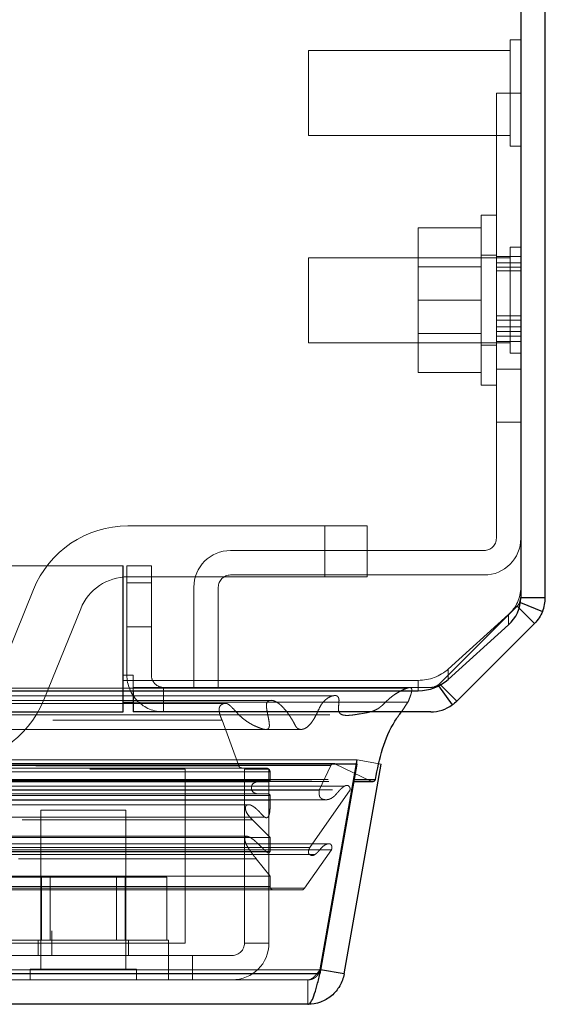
# Model space of a CAD drawing. Header units: inches. Extents: x 0.2 to 10.8, y 0.2 to 8.2.
# Tile 85 of 123: x 4.718 to 4.847, y 6.993 to 7.235. Entities that reach past the tile are written whole.
import ezdxf

# ---------------------------------------------------------------- set-up
doc = ezdxf.new("R2010")
doc.units = ezdxf.units.IN
doc.header["$MEASUREMENT"] = 0
doc.linetypes.add('HIDDEN', pattern=[0.07500000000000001, 0.05, -0.025])

msp = doc.modelspace()

# ---------------------------------------------------------------- linework, layer by layer
at = {"color": 7, "linetype": 'Continuous', "lineweight": 25}
for p, q in [((4.846755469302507, 7.092988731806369), (4.846755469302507, 7.725579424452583)), ((4.840755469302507, 7.723043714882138), (4.840755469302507, 7.092901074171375)), ((4.840681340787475, 7.091776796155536), (4.846070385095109, 7.089544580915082)), ((4.840755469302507, 7.092988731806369), (4.846755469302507, 7.092988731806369)), ((4.840374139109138, 7.090370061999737), (4.844119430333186, 7.08662477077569)), ((4.822973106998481, 7.072874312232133), (4.837704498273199, 7.086225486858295)), ((4.844119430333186, 7.08662477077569), (4.825043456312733, 7.067548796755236)), ((2.950255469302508, 7.07010919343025), (4.743255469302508, 7.07010919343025)), ((4.743255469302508, 7.07010919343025), (4.815607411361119, 7.07010919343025)), ((4.743255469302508, 7.064912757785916), (4.743255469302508, 7.07010919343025)), ((4.745672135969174, 7.07010919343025), (4.745672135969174, 7.064912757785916)), ((4.820590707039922, 7.071259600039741), (4.823939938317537, 7.066610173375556)), ((4.821076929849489, 7.071515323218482), (4.825043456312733, 7.067548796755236)), ((4.743255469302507, 7.067294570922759), (4.745672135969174, 7.067294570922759)), ((2.950255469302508, 7.064912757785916), (4.743255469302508, 7.064912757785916)), ((4.818679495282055, 7.064912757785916), (4.745672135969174, 7.064912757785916)), ((4.800580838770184, 7.052109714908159), (2.892889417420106, 7.052109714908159)), ((4.800580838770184, 7.052109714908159), (4.791496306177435, 7.000588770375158)), ((4.797414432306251, 7.000588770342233), (4.806498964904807, 7.052109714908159)), ((4.800580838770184, 7.052109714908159), (4.800580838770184, 7.052182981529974)), ((4.799820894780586, 7.04779985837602), (4.804321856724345, 7.04779985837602)), ((4.799910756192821, 7.048309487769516), (4.805089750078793, 7.048309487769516)), ((4.797414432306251, 7.000588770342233), (4.791674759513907, 7.001600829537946)), ((4.791496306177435, 7.000588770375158), (2.901973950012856, 7.000588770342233)), ((4.788551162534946, 6.993151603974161), (2.904919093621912, 6.993151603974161))]:
    msp.add_line(p, q, dxfattribs=at)
at = {"color": 7, "linetype": 'HIDDEN', "lineweight": 18}
for p, q in [((4.838151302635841, 7.229766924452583), (4.838151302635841, 7.203725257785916)), ((4.840755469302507, 7.229766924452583), (4.838151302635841, 7.229766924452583)), ((4.788672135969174, 7.227162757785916), (4.788672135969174, 7.206329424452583)), ((4.838151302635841, 7.227162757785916), (4.788672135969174, 7.227162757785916)), ((4.840755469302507, 7.21674609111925), (4.834755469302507, 7.21674609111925)), ((4.834755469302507, 7.16212109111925), (4.834755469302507, 7.21674609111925)), ((4.788672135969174, 7.206329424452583), (4.838151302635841, 7.206329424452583)), ((4.838151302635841, 7.203725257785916), (4.840755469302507, 7.203725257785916)), ((4.831005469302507, 7.165912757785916), (4.831005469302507, 7.186746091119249)), ((4.834755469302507, 7.186746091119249), (4.831005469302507, 7.186746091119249)), ((4.831005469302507, 7.183662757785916), (4.81558880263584, 7.183662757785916)), ((4.81558880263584, 7.183662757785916), (4.81558880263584, 7.165912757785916)), ((4.838151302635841, 7.178933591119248), (4.838151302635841, 7.152891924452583)), ((4.840755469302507, 7.178933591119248), (4.838151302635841, 7.178933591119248)), ((4.788672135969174, 7.176329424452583), (4.788672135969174, 7.155496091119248)), ((4.838151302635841, 7.176329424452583), (4.788672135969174, 7.176329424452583)), ((4.834755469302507, 7.176954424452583), (4.831005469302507, 7.176954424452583)), ((4.840755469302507, 7.176626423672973), (4.834755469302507, 7.176626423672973)), ((4.831005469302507, 7.174075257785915), (4.81558880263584, 7.174075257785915)), ((4.840755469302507, 7.175120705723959), (4.834755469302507, 7.175120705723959)), ((4.840755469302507, 7.174031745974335), (4.834755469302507, 7.174031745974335)), ((4.840755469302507, 7.173102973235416), (4.834755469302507, 7.173102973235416)), ((4.831005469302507, 7.165912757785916), (4.81558880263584, 7.165912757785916)), ((4.81558880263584, 7.165912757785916), (4.81558880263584, 7.148162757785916)), ((4.831005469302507, 7.145079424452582), (4.831005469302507, 7.165912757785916)), ((4.834755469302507, 7.16212109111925), (4.834755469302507, 7.10749609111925)), ((4.840755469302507, 7.16212109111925), (4.834755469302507, 7.16212109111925)), ((4.840755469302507, 7.160980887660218), (4.834755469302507, 7.160980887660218)), ((4.840755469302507, 7.160980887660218), (4.834755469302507, 7.160980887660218)), ((4.840755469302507, 7.160980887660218), (4.834755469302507, 7.160980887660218)), ((4.840755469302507, 7.159363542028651), (4.834755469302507, 7.159363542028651)), ((4.81558880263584, 7.157750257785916), (4.831005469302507, 7.157750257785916)), ((4.840755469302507, 7.158210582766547), (4.834755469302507, 7.158210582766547)), ((4.834755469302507, 7.157076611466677), (4.840755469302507, 7.157076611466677)), ((4.788672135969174, 7.155496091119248), (4.838151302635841, 7.155496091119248)), ((4.831005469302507, 7.154871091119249), (4.834755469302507, 7.154871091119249)), ((4.834755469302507, 7.155791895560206), (4.840755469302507, 7.155791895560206)), ((4.838151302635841, 7.152891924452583), (4.840755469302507, 7.152891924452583)), ((4.840755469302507, 7.149037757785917), (4.834755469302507, 7.149037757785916)), ((4.840755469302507, 7.149037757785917), (4.834755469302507, 7.149037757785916)), ((4.840755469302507, 7.149037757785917), (4.834755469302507, 7.149037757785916)), ((4.840755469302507, 7.149037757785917), (4.834755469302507, 7.149037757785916)), ((4.840755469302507, 7.149037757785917), (4.834755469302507, 7.149037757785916)), ((4.840755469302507, 7.149037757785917), (4.834755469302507, 7.149037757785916)), ((4.840755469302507, 7.149037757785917), (4.834755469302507, 7.149037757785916)), ((4.840755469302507, 7.149037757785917), (4.834755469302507, 7.149037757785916)), ((4.840755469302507, 7.149037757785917), (4.834755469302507, 7.149037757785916)), ((4.840755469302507, 7.149037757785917), (4.834755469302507, 7.149037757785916)), ((4.840755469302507, 7.149037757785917), (4.834755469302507, 7.149037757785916)), ((4.840755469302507, 7.149037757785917), (4.834755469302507, 7.149037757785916)), ((4.831005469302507, 7.148162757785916), (4.81558880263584, 7.148162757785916)), ((4.831005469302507, 7.145079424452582), (4.834755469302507, 7.145079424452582)), ((4.834755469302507, 7.136016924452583), (4.840755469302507, 7.136016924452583)), ((4.792688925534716, 7.110540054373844), (4.74442634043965, 7.110540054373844)), ((4.792688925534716, 7.098040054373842), (4.792688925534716, 7.110540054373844)), ((4.792688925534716, 7.098040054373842), (4.792688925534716, 7.110540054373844)), ((4.792688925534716, 7.098040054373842), (4.792688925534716, 7.110540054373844)), ((4.792688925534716, 7.098040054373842), (4.792688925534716, 7.110540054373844)), ((4.792688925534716, 7.098040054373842), (4.792688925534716, 7.110540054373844)), ((4.792688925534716, 7.110540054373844), (4.803105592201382, 7.110540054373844)), ((4.792688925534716, 7.098040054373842), (4.792688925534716, 7.110540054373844)), ((4.803105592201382, 7.098040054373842), (4.803105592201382, 7.110540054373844)), ((4.831755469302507, 7.104496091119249), (4.76958880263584, 7.104496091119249)), ((4.743255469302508, 7.100746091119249), (2.950255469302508, 7.100746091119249)), ((4.743179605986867, 7.073912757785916), (4.743179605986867, 7.100746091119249)), ((4.743255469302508, 7.100746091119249), (4.743255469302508, 7.073912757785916)), ((4.744172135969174, 7.073912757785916), (4.744172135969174, 7.100746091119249)), ((4.744172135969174, 7.100746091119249), (4.750172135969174, 7.100746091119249)), ((4.750172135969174, 7.100746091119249), (4.750172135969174, 7.073912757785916)), ((4.831755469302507, 7.098496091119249), (4.76958880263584, 7.098496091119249)), ((4.744172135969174, 7.096579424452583), (4.750172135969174, 7.096579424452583)), ((4.750172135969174, 7.096579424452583), (4.744172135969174, 7.096579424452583)), ((4.744172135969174, 7.096579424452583), (4.750172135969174, 7.096579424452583)), ((4.750172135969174, 7.096579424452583), (4.744172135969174, 7.096579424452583)), ((4.744172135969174, 7.096579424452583), (4.750172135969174, 7.096579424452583)), ((4.750172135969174, 7.096579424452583), (4.744172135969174, 7.096579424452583)), ((4.74442634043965, 7.098040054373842), (4.792688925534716, 7.098040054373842)), ((4.803105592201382, 7.098040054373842), (4.792688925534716, 7.098040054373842)), ((4.721249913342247, 7.094913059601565), (4.712193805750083, 7.072520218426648)), ((4.760588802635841, 7.095496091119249), (4.760588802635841, 7.070912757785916)), ((4.76658880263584, 7.095496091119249), (4.76658880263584, 7.070912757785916)), ((4.840527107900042, 7.091840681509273), (4.840681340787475, 7.091776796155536)), ((4.723782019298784, 7.067833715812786), (4.732838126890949, 7.090226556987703)), ((4.820800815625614, 7.071791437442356), (4.839876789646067, 7.090867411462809)), ((4.839877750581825, 7.090866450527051), (4.820801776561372, 7.071790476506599)), ((4.837704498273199, 7.088761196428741), (4.822973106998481, 7.075410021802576)), ((4.837704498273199, 7.088761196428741), (4.837704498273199, 7.086225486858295)), ((4.839876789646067, 7.090867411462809), (4.840374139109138, 7.090370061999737)), ((4.744172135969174, 7.085746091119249), (4.750172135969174, 7.085746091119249)), ((4.822973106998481, 7.072874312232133), (4.822973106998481, 7.075410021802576)), ((2.950255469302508, 7.073912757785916), (4.743255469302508, 7.073912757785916)), ((2.950255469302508, 7.073912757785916), (4.743255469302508, 7.073912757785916)), ((2.950255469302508, 7.072644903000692), (4.743255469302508, 7.072644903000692)), ((2.950331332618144, 7.073912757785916), (4.743179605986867, 7.073912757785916)), ((2.950331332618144, 7.073912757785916), (4.743179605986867, 7.073912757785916)), ((2.950331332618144, 7.073912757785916), (4.743179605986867, 7.073912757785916)), ((2.950331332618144, 7.073912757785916), (4.743179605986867, 7.073912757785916)), ((4.743179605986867, 7.064912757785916), (4.743179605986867, 7.073912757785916)), ((4.743179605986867, 7.073912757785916), (4.745679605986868, 7.073912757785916)), ((4.743255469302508, 7.073912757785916), (4.743255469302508, 7.072644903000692)), ((4.743255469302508, 7.072644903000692), (4.815607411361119, 7.072644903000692)), ((4.743255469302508, 7.07010919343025), (4.743255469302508, 7.072644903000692)), ((4.745679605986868, 7.070912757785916), (4.745679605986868, 7.073912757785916)), ((4.815607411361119, 7.072644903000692), (4.815607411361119, 7.07010919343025)), ((4.820800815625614, 7.071791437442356), (4.821076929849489, 7.071515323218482)), ((2.950255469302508, 7.070912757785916), (4.743255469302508, 7.070912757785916)), ((4.745672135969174, 7.070912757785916), (4.745672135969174, 7.07010919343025)), ((4.745672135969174, 7.070912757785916), (4.818679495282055, 7.070912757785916)), ((4.753172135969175, 7.070912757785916), (4.753172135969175, 7.064912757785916)), ((4.81868277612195, 7.070912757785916), (4.818679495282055, 7.070912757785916)), ((4.820432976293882, 7.071478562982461), (4.820590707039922, 7.071259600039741)), ((4.779723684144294, 7.067722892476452), (2.913745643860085, 7.067722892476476)), ((4.76820105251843, 7.06699912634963), (2.925265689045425, 7.066999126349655)), ((2.950255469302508, 7.067294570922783), (4.743255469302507, 7.067294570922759)), ((4.745672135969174, 7.067294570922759), (4.813092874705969, 7.067294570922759)), ((4.779726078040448, 7.067722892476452), (4.779723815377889, 7.067722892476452)), ((4.811460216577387, 7.064912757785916), (4.813092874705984, 7.067294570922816)), ((2.925975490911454, 7.062872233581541), (4.767494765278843, 7.062872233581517)), ((4.767494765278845, 7.062872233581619), (4.771585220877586, 7.051680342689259)), ((4.800580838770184, 7.05315160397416), (2.892889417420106, 7.05315160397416)), ((4.800580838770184, 7.05315160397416), (4.791496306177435, 7.001630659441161)), ((4.791505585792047, 7.001630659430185), (4.800590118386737, 7.05315160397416)), ((4.800580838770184, 7.052182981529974), (4.800580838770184, 7.05315160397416)), ((4.806498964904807, 7.052109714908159), (4.800590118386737, 7.05315160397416)), ((2.898332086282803, 7.052185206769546), (4.795138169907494, 7.052185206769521)), ((4.794928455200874, 7.052212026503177), (2.898541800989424, 7.052212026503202)), ((2.899295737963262, 7.051733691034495), (4.794174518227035, 7.051733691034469)), ((2.899295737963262, 7.051733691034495), (4.794174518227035, 7.051733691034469)), ((2.914198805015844, 7.050219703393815), (4.779271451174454, 7.050219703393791)), ((2.914198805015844, 7.050219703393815), (4.779271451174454, 7.050219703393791)), ((2.915032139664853, 7.051062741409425), (4.778438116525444, 7.051062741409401)), ((2.915032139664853, 7.051062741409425), (4.778438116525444, 7.0510627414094)), ((2.921111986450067, 7.051133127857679), (4.772358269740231, 7.051133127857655)), ((2.921111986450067, 7.051133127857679), (4.772358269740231, 7.051133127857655)), ((2.921885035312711, 7.051680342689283), (4.771585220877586, 7.051680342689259)), ((2.921885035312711, 7.051680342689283), (4.771585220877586, 7.051680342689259)), ((2.93505462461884, 7.05081826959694), (4.758471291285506, 7.05081826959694)), ((4.758471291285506, 7.05081826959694), (4.758471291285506, 7.008151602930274)), ((4.772358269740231, 7.051133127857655), (4.778438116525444, 7.051062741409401)), ((4.772998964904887, 7.05081826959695), (4.778998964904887, 7.05081826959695)), ((4.772998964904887, 7.05081826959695), (4.772998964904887, 7.008151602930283)), ((4.778998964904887, 7.05081826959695), (4.778998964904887, 7.008151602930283)), ((4.779271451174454, 7.050219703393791), (4.779271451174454, 7.048146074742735)), ((4.791340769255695, 7.045715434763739), (4.794174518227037, 7.051733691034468)), ((4.795138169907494, 7.052185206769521), (4.803956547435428, 7.047884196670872)), ((2.88951370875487, 7.047884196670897), (4.803956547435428, 7.047884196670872)), ((2.88951370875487, 7.047884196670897), (4.803956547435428, 7.047884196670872)), ((2.893559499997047, 7.048309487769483), (4.799910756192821, 7.048309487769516)), ((2.893649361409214, 7.047799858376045), (4.799820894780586, 7.04779985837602)), ((2.914198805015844, 7.048146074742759), (4.779271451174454, 7.048146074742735)), ((2.914198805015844, 7.048146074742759), (4.779271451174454, 7.048146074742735)), ((2.914615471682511, 7.047729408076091), (4.778854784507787, 7.047729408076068)), ((2.894582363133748, 7.045746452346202), (4.798887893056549, 7.045746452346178)), ((4.797569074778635, 7.046695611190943), (2.895888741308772, 7.046695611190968)), ((2.902129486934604, 7.045715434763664), (4.791340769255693, 7.04571543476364)), ((4.789021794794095, 7.031656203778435), (4.798887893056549, 7.045746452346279)), ((2.900554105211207, 7.043345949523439), (4.792902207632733, 7.043345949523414)), ((2.914198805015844, 7.044396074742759), (4.779271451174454, 7.044396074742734)), ((2.914198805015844, 7.043222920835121), (4.779271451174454, 7.043222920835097)), ((2.914615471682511, 7.044812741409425), (4.778854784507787, 7.044812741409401)), ((2.96682845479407, 7.044396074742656), (4.779271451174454, 7.044396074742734)), ((4.779271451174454, 7.044396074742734), (4.779271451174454, 7.043222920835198)), ((4.774243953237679, 7.042112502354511), (2.919220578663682, 7.042112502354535)), ((4.743915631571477, 7.040818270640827), (4.723082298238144, 7.040818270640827)), ((4.723082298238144, 7.040818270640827), (4.723082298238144, 7.001755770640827)), ((4.743915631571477, 7.001755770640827), (4.743915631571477, 7.040818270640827)), ((2.915461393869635, 7.039051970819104), (4.778031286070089, 7.03905197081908)), ((2.918493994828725, 7.03837692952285), (4.774976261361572, 7.038376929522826)), ((2.918493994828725, 7.03837692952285), (4.774976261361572, 7.038376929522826)), ((4.774976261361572, 7.038376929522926), (4.779271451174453, 7.034052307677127)), ((4.778031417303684, 7.03905197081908), (4.778032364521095, 7.03905197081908)), ((2.914198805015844, 7.034052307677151), (4.779271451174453, 7.034052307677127)), ((4.773506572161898, 7.034370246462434), (2.919972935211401, 7.034370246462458)), ((4.779271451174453, 7.034052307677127), (4.779271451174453, 7.030607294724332)), ((2.89914605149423, 7.031071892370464), (4.794324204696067, 7.031071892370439)), ((4.793542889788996, 7.032530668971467), (2.899934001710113, 7.032530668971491)), ((2.904448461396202, 7.031656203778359), (4.789021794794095, 7.031656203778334)), ((2.914198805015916, 7.030607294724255), (4.779271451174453, 7.030607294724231)), ((2.915117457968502, 7.030600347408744), (4.778342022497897, 7.030600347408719)), ((4.787719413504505, 7.021639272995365), (4.794324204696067, 7.03107189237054)), ((2.903183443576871, 7.029903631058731), (4.790276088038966, 7.029903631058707)), ((2.91756477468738, 7.028880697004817), (4.775905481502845, 7.028880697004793)), ((4.775905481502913, 7.028880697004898), (4.779271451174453, 7.024572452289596)), ((4.790276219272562, 7.029903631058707), (4.790288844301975, 7.029903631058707)), ((2.914198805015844, 7.02457245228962), (4.779271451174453, 7.024572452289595)), ((4.723250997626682, 7.02431826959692), (4.713003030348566, 7.024318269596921)), ((4.723250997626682, 7.008901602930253), (4.723250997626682, 7.02431826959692)), ((4.743746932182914, 7.02431826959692), (4.723250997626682, 7.02431826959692)), ((4.725336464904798, 7.02431826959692), (4.725336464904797, 7.008901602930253)), ((4.741661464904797, 7.008901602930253), (4.741661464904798, 7.02431826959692)), ((4.743746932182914, 7.008901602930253), (4.743746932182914, 7.02431826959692)), ((4.753994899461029, 7.024318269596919), (4.743746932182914, 7.02431826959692)), ((4.753994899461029, 7.008901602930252), (4.753994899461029, 7.024318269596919)), ((4.779271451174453, 7.024572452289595), (4.779271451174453, 7.022039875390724)), ((2.905750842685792, 7.021639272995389), (4.787719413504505, 7.021639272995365)), ((2.906481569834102, 7.021206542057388), (4.786988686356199, 7.021206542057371)), ((2.914198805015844, 7.022039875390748), (4.779271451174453, 7.022039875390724)), ((2.914198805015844, 7.022039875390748), (4.779271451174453, 7.022039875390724)), ((4.612940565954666, 7.011151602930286), (4.725773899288, 7.011151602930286)), ((4.754332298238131, 7.008901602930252), (4.712665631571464, 7.008901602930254)), ((4.722457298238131, 7.008901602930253), (4.722457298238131, 7.005151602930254)), ((4.725773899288, 7.005151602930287), (4.725773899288, 7.011151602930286)), ((4.744540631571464, 7.005151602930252), (4.744540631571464, 7.008901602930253)), ((4.754332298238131, 7.005151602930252), (4.754332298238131, 7.008901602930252)), ((4.71530462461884, 7.008151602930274), (4.758471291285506, 7.008151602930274)), ((4.778998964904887, 7.008151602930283), (4.772998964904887, 7.008151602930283)), ((4.760248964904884, 7.005151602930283), (4.71530462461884, 7.005151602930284)), ((4.754332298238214, 6.999151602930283), (4.754332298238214, 7.005151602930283)), ((4.760248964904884, 7.005151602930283), (4.760248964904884, 6.999151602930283)), ((4.769998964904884, 7.005151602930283), (4.760248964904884, 7.005151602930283)), ((4.791496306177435, 7.001630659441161), (2.901973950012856, 7.001630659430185)), ((2.901973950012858, 7.001630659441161), (4.791496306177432, 7.001630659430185)), ((4.746519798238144, 7.001755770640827), (4.720478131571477, 7.001755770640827)), ((4.720478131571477, 7.001755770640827), (4.720478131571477, 6.999151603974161)), ((4.746519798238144, 6.999151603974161), (4.746519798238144, 7.001755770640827)), ((4.791496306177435, 7.000588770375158), (4.791496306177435, 7.001630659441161)), ((4.791674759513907, 7.001600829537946), (4.791505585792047, 7.001630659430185)), ((2.901973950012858, 7.000588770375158), (4.791496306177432, 7.000588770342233)), ((4.788551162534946, 6.999151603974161), (2.904919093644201, 6.999151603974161)), ((4.788551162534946, 6.999151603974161), (4.788551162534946, 6.993151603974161))]:
    msp.add_line(p, q, dxfattribs=at)
at = {"color": 7, "linetype": 'HIDDEN', "lineweight": 18, "flags": 128}
for points in [[(4.812933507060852, 7.070730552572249), (3.862033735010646, 7.070730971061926), (2.880549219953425, 7.07073055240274)], [(4.794640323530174, 7.068839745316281), (3.862033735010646, 7.06884052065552), (2.898834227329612, 7.068839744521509)], [(4.768226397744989, 7.066999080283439), (3.862033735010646, 7.066998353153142), (2.925277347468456, 7.066999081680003)], [(2.893941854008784, 7.064143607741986), (3.768531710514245, 7.064146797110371), (4.799521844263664, 7.064143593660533)], [(2.893944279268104, 7.064143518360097), (3.88690335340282, 7.06414373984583), (4.799527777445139, 7.064143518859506)], [(2.906483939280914, 7.060603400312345), (3.831443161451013, 7.060603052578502), (4.786993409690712, 7.060603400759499)], [(2.915250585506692, 7.060585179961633), (3.831443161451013, 7.060585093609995), (4.77821614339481, 7.060585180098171)]]:
    msp.add_lwpolyline(points, dxfattribs=at)
at = {"color": 7, "linetype": 'HIDDEN', "lineweight": 18}
for centre, radius, start, end in [((4.74442634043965, 7.085540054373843), 0.02500000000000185, 90, 157.9806186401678), ((4.831755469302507, 7.10749609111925), 0.00900000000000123, 270.0000000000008, 0), ((4.831755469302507, 7.10749609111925), 0.003000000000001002, 270.0000000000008, 0), ((4.76958880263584, 7.095496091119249), 0.009000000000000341, 90, 180), ((4.76958880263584, 7.095496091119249), 0.003000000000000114, 90, 180), ((4.74442634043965, 7.085540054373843), 0.01249999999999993, 90, 157.9806186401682), ((4.831732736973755, 7.095525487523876), 0.0090231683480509, 311.4392312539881, 359.4367350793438), ((4.837758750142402, 7.092985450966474), 0.00299671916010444, 337.2718075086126, 0), ((4.815687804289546, 7.083623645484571), 0.01097903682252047, 269.5804534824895, 311.5723170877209), ((4.753172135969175, 7.073912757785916), 0.00900000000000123, 180, 270.0000000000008), ((4.753172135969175, 7.073912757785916), 0.003000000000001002, 180, 270.0000000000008), ((4.81868277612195, 7.073909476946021), 0.002996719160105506, 299.0922462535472, 315.0000000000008), ((4.818679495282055, 7.073912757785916), 0.003000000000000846, 270.0000000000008, 305.7672282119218), ((4.700605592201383, 7.077206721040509), 0.02500000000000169, 270.0000000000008, 337.9806186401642), ((4.772367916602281, 7.05196640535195), 0.0008333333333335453, 200.0765427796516, 269.3367158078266), ((4.77842835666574, 7.050219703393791), 0.0008430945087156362, 0, 89.33671580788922), ((4.794928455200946, 7.051378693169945), 0.0008333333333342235, 75.42437505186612, 154.7861857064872), ((4.776146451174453, 7.046271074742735), 0.001458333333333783, 90, 270.0000000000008), ((4.778854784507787, 7.048146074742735), 0.0004166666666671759, 270.0000000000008, 0), ((4.804321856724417, 7.048633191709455), 0.0008333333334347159, 244.0000000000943, 269.9999999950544), ((4.778854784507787, 7.044396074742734), 0.0004166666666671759, 0, 90), ((4.780104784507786, 7.022039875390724), 0.000833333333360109, 180, 270.0000000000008), ((4.786988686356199, 7.022039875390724), 0.0008333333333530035, 270.0000000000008, 331.2673752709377), ((4.769998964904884, 7.008151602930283), 0.003000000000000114, 270.0000000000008, 0), ((4.769998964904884, 7.008151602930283), 0.009000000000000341, 270.0000000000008, 0)]:
    msp.add_arc(centre, radius, start, end, dxfattribs=at)
at = {"color": 7, "linetype": 'Continuous', "lineweight": 25}
for centre, radius, start, end in [((4.831732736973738, 7.092989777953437), 0.009023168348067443, 311.4392312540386, 359.4367350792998), ((4.815687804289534, 7.081087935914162), 0.01097903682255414, 269.580453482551, 311.572317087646), ((4.818679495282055, 7.073912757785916), 0.008999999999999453, 270.0000000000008, 305.7672282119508), ((4.804321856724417, 7.048633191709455), 0.0008333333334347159, 269.9999999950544, 337.1422396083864)]:
    msp.add_arc(centre, radius, start, end, dxfattribs=at)
at = {"color": 7, "linetype": 'HIDDEN', "lineweight": 18}
for points in [[(4.840527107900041, 7.091840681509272), (4.840376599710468, 7.091477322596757), (4.840154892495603, 7.091145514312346), (4.839876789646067, 7.090867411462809)], [(4.820800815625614, 7.071791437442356), (4.820686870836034, 7.071677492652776), (4.820563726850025, 7.071572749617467), (4.820432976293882, 7.071478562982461)]]:
    msp.add_open_spline(points, degree=3, dxfattribs=at)
at = {"color": 7, "linetype": 'Continuous', "lineweight": 25}
for points in [[(4.840527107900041, 7.091840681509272), (4.840677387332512, 7.09220348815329), (4.840755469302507, 7.09259603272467), (4.840755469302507, 7.092988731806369)], [(4.846070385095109, 7.089544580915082), (4.846522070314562, 7.09063504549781), (4.846755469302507, 7.091808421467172), (4.846755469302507, 7.092988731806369)], [(4.846070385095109, 7.089544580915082), (4.845618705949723, 7.088454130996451), (4.844954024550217, 7.087459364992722), (4.844119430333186, 7.08662477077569)], [(4.825043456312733, 7.067548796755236), (4.824701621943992, 7.067206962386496), (4.824332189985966, 7.066892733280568), (4.823939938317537, 7.066610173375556)]]:
    msp.add_open_spline(points, degree=3, dxfattribs=at)
at = {"color": 7, "linetype": 'HIDDEN', "lineweight": 18}
for points, knots in [([(4.81309287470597, 7.067294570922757), (4.813219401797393, 7.067599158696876), (4.813451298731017, 7.068157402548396), (4.813729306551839, 7.068942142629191), (4.81392537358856, 7.069588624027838), (4.814025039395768, 7.070066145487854), (4.814031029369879, 7.070401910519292), (4.813974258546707, 7.070624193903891), (4.813850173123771, 7.070778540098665), (4.813661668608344, 7.070849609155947), (4.813430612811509, 7.070862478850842), (4.813158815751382, 7.070810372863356), (4.812872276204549, 7.070717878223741), (4.812313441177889, 7.070523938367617), (4.811513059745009, 7.070158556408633), (4.810510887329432, 7.069602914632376), (4.809581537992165, 7.069016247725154), (4.808723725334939, 7.068363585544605), (4.807882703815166, 7.067573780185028), (4.807169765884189, 7.066849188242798), (4.806501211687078, 7.06625234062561), (4.805901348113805, 7.065801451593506), (4.805038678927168, 7.065273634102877), (4.803473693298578, 7.064696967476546), (4.801814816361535, 7.064502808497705), (4.800277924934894, 7.064249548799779), (4.799270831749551, 7.064100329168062), (4.798211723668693, 7.064014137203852), (4.797277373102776, 7.064070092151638), (4.796592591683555, 7.064330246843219), (4.796223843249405, 7.064727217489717), (4.79608371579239, 7.065169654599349), (4.796043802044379, 7.065654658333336), (4.796070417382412, 7.066275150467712), (4.796126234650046, 7.066897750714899), (4.79615768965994, 7.067390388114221), (4.796185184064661, 7.06770944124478), (4.796170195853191, 7.06794389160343), (4.796136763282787, 7.068178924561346), (4.796061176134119, 7.068409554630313), (4.79590873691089, 7.068647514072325), (4.795662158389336, 7.068843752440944), (4.795363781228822, 7.068905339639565), (4.795032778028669, 7.068906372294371), (4.794675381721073, 7.0688557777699), (4.79424239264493, 7.068734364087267), (4.79369196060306, 7.068475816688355), (4.793046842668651, 7.068046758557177), (4.792443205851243, 7.067484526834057), (4.791899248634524, 7.066831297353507), (4.791352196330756, 7.065853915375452), (4.790797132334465, 7.064601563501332), (4.790157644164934, 7.063329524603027), (4.789465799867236, 7.062280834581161), (4.788701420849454, 7.061411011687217), (4.787995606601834, 7.060904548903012), (4.787447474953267, 7.060680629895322), (4.787089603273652, 7.060598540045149), (4.786723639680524, 7.060594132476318), (4.786359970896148, 7.060684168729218), (4.786057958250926, 7.060822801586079), (4.785844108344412, 7.060993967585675), (4.785682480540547, 7.061190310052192), (4.785475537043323, 7.061520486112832), (4.785251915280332, 7.061957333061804), (4.785017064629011, 7.062419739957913), (4.784718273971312, 7.06294470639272), (4.784350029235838, 7.06353194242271), (4.783899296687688, 7.064208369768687), (4.783344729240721, 7.064970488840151), (4.782689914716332, 7.065765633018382), (4.781937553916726, 7.066536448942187), (4.781200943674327, 7.067135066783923), (4.780424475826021, 7.067574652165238), (4.779821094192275, 7.067733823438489), (4.779348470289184, 7.067742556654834), (4.779005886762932, 7.067690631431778), (4.77862634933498, 7.067463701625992), (4.77840105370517, 7.066954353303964), (4.778377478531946, 7.066414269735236), (4.77842471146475, 7.065794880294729), (4.778543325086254, 7.065009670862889), (4.778732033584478, 7.064106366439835), (4.778923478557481, 7.063195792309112), (4.779053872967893, 7.062384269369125), (4.779106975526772, 7.061758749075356), (4.779104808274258, 7.06131535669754), (4.77899233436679, 7.061011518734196), (4.778827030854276, 7.060775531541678), (4.778582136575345, 7.06061792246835), (4.778272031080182, 7.060568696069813), (4.777931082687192, 7.060611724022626), (4.777605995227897, 7.060683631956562), (4.77722626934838, 7.060791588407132), (4.776782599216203, 7.060946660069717), (4.776277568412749, 7.061138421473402), (4.775873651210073, 7.061310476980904), (4.775602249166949, 7.061433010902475), (4.775462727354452, 7.061497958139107), (4.775391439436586, 7.061531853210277), (4.775355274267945, 7.061548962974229), (4.775337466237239, 7.06155774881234), (4.7753280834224, 7.061561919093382), (4.775324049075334, 7.061564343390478), (4.775320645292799, 7.061565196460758), (4.775321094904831, 7.061567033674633), (4.775319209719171, 7.061566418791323), (4.775317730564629, 7.06156553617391), (4.775318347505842, 7.0615668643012), (4.775317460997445, 7.061567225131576), (4.775316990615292, 7.061567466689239), (4.775316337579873, 7.061567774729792), (4.775315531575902, 7.061568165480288), (4.775314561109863, 7.06156863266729), (4.775313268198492, 7.061569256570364), (4.775311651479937, 7.061570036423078), (4.775309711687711, 7.061570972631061), (4.775307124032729, 7.061572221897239), (4.775303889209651, 7.06157378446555), (4.775300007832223, 7.061575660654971), (4.775294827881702, 7.061578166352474), (4.775288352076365, 7.061581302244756), (4.7752805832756, 7.061585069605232), (4.775271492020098, 7.061589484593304), (4.775261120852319, 7.061594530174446), (4.775249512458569, 7.061600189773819), (4.775237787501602, 7.061605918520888), (4.775198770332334, 7.061625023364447), (4.775101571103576, 7.061673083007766), (4.774887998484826, 7.061781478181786), (4.774479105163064, 7.062000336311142), (4.773900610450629, 7.062345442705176), (4.773235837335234, 7.062804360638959), (4.772446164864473, 7.063426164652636), (4.771395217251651, 7.064410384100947), (4.770427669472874, 7.0654902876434), (4.769594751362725, 7.066347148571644), (4.769077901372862, 7.06677462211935), (4.768514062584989, 7.067039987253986), (4.767915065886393, 7.066975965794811), (4.767422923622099, 7.066735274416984), (4.767070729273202, 7.066446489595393), (4.766897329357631, 7.066153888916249), (4.766794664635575, 7.065805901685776), (4.766755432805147, 7.065426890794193), (4.766792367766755, 7.065015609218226), (4.766894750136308, 7.064562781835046), (4.767040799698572, 7.06404744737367), (4.767244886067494, 7.06347230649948), (4.767408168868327, 7.063080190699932), (4.767494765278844, 7.062872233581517)], [0, 0, 0, 0, 0.01126783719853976, 0.02065152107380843, 0.02797995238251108, 0.03376025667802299, 0.03628662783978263, 0.03862375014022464, 0.04091196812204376, 0.04357659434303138, 0.04741110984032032, 0.05144624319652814, 0.05577432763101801, 0.06044574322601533, 0.07750036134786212, 0.0936830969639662, 0.1089553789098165, 0.123421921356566, 0.1374597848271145, 0.1541866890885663, 0.1631824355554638, 0.1733426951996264, 0.1846215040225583, 0.2054567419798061, 0.2454697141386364, 0.2599690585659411, 0.2751986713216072, 0.2911124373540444, 0.3078163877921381, 0.3169312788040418, 0.3232776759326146, 0.327304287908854, 0.3323900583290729, 0.3386222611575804, 0.3471371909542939, 0.352422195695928, 0.3544067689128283, 0.3573372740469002, 0.3598791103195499, 0.36206067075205, 0.3654254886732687, 0.3696496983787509, 0.3745605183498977, 0.3795451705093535, 0.3846697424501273, 0.3899543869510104, 0.3993239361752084, 0.4110466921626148, 0.42189682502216, 0.4318983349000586, 0.4428852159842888, 0.4621421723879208, 0.478397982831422, 0.4927019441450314, 0.5077224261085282, 0.5224446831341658, 0.5279689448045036, 0.5334586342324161, 0.5389615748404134, 0.5445641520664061, 0.5503102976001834, 0.5523969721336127, 0.5556608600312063, 0.5602930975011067, 0.5664519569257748, 0.5726719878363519, 0.5782476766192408, 0.5879027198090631, 0.5977903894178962, 0.6078641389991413, 0.6227373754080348, 0.6366577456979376, 0.6496640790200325, 0.6610684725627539, 0.6740258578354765, 0.6771770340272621, 0.6823552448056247, 0.6894646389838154, 0.6953523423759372, 0.700026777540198, 0.706616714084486, 0.7151321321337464, 0.7256403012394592, 0.736676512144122, 0.7455071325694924, 0.7521811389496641, 0.7567713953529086, 0.7594163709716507, 0.7627474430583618, 0.7667878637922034, 0.7716894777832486, 0.7770813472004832, 0.782024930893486, 0.7865209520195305, 0.7946002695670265, 0.8027314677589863, 0.809941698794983, 0.8136585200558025, 0.8155873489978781, 0.8165639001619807, 0.8170545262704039, 0.8173003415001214, 0.8174233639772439, 0.8174849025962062, 0.8175156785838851, 0.8175476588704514, 0.8175622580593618, 0.817576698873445, 0.8176044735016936, 0.817608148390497, 0.8176158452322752, 0.8176275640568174, 0.8176389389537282, 0.8176543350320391, 0.817673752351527, 0.8177005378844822, 0.817731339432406, 0.8177661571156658, 0.8178238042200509, 0.8178854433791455, 0.8179510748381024, 0.8180706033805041, 0.818194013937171, 0.818321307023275, 0.8185039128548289, 0.8186884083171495, 0.8188747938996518, 0.8190630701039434, 0.8205494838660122, 0.8235154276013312, 0.8292863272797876, 0.8402457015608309, 0.8518367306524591, 0.8625942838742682, 0.8809396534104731, 0.9088714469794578, 0.9180082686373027, 0.9271288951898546, 0.9359852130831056, 0.9448666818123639, 0.9543138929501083, 0.958414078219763, 0.9623903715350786, 0.9664110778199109, 0.9704132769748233, 0.9744691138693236, 0.9794955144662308, 0.9854987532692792, 0.9923093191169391, 1, 1, 1, 1]), ([(4.79888789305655, 7.045746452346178), (4.798896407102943, 7.045781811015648), (4.798913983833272, 7.045854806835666), (4.798914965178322, 7.045976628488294), (4.798898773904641, 7.046106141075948), (4.798863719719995, 7.046241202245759), (4.798810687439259, 7.046376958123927), (4.798739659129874, 7.046507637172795), (4.798649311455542, 7.04662596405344), (4.798539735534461, 7.046725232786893), (4.798327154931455, 7.046850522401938), (4.798032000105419, 7.046888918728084), (4.797726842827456, 7.04678192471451), (4.797525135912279, 7.046677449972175), (4.797318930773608, 7.04655513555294), (4.797085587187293, 7.046379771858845), (4.79678103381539, 7.046119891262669), (4.7964766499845, 7.045825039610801), (4.796066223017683, 7.045387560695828), (4.795631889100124, 7.044883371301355), (4.795233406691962, 7.044448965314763), (4.79488398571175, 7.044104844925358), (4.794472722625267, 7.04379200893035), (4.793910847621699, 7.043497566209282), (4.793284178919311, 7.04333579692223), (4.792657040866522, 7.043340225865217), (4.79212620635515, 7.043468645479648), (4.791740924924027, 7.043703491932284), (4.791510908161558, 7.043972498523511), (4.791410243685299, 7.04423696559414), (4.791346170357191, 7.044493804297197), (4.79130786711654, 7.044779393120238), (4.791293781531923, 7.045084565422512), (4.791301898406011, 7.045400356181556), (4.791327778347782, 7.045610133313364), (4.791340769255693, 7.04571543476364)], [0, 0, 0, 0, 0.007960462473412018, 0.01643389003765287, 0.02568625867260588, 0.03586289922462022, 0.04696758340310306, 0.05886440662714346, 0.07132524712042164, 0.08434822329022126, 0.09811641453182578, 0.139672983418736, 0.1713393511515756, 0.1929191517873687, 0.2037700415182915, 0.2380312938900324, 0.2737048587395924, 0.3108655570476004, 0.3494745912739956, 0.4292007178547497, 0.4795781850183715, 0.501097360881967, 0.5594705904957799, 0.6198861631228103, 0.6826849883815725, 0.7498827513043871, 0.8063629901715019, 0.8476239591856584, 0.874690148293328, 0.8927151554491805, 0.9120125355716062, 0.9326833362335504, 0.954544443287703, 0.9771827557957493, 1, 1, 1, 1]), ([(4.779271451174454, 7.043222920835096), (4.779279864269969, 7.042911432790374), (4.779295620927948, 7.042328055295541), (4.779285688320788, 7.041511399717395), (4.779247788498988, 7.040811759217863), (4.779179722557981, 7.040227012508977), (4.779081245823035, 7.039737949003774), (4.778936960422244, 7.039345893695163), (4.778790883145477, 7.039118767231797), (4.778625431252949, 7.038999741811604), (4.778443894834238, 7.038901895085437), (4.778182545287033, 7.038948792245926), (4.777918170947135, 7.039117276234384), (4.777654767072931, 7.039325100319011), (4.777368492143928, 7.039602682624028), (4.776999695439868, 7.040002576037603), (4.776561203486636, 7.040485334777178), (4.776054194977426, 7.040981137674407), (4.775568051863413, 7.041406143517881), (4.775097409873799, 7.041738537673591), (4.774646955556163, 7.041989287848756), (4.774209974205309, 7.042147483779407), (4.77383330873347, 7.042135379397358), (4.773545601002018, 7.042019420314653), (4.773358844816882, 7.041836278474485), (4.773245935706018, 7.041571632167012), (4.77320639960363, 7.041268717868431), (4.773257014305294, 7.040921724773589), (4.773373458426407, 7.0405264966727), (4.77358743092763, 7.040074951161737), (4.773923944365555, 7.03957804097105), (4.774393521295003, 7.038982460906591), (4.774769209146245, 7.038592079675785), (4.774976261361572, 7.038376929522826)], [0, 0, 0, 0, 0.05364538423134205, 0.1004709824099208, 0.1405158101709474, 0.1742964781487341, 0.2022921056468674, 0.2277504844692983, 0.2493517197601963, 0.2550791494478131, 0.2709617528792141, 0.2962491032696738, 0.3172220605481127, 0.3416341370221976, 0.3696635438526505, 0.4013096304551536, 0.4549012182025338, 0.5048963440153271, 0.5512405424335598, 0.5938231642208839, 0.6329417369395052, 0.6687901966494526, 0.7024212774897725, 0.7234999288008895, 0.7415256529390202, 0.758022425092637, 0.7745344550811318, 0.7931665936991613, 0.8180935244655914, 0.8472655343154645, 0.8863868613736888, 0.9373845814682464, 1, 1, 1, 1]), ([(4.7749762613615, 7.038376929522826), (4.774491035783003, 7.038885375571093), (4.773851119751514, 7.039555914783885), (4.773308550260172, 7.040625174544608), (4.773207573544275, 7.04114662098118), (4.773222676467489, 7.041489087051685), (4.773288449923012, 7.041734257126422), (4.773412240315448, 7.041911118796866), (4.773627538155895, 7.042064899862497), (4.773915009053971, 7.042169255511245), (4.774139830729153, 7.042094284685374), (4.774240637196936, 7.04206066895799)], [0, 0, 0, 0, 0.4376193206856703, 0.5771328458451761, 0.6616857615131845, 0.7089005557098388, 0.7515501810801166, 0.7928728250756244, 0.8340191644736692, 0.9255768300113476, 0.9999999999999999, 0.9999999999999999, 0.9999999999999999, 0.9999999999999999]), ([(4.779271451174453, 7.030607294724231), (4.779260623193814, 7.030587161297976), (4.779231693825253, 7.030533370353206), (4.779164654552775, 7.030447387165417), (4.779069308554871, 7.030348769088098), (4.778934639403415, 7.03027385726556), (4.77876476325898, 7.030298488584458), (4.778584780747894, 7.030398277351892), (4.778306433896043, 7.030620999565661), (4.777922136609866, 7.031009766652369), (4.777432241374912, 7.031481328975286), (4.776938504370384, 7.031964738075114), (4.776449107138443, 7.032437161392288), (4.775952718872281, 7.032909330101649), (4.775424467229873, 7.033377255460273), (4.774840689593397, 7.033828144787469), (4.774322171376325, 7.034148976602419), (4.773895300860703, 7.034330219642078), (4.773575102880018, 7.034415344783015), (4.773311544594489, 7.034312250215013), (4.773155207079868, 7.034135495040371), (4.773101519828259, 7.033964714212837), (4.773080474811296, 7.0337529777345), (4.773089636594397, 7.033511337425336), (4.773130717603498, 7.033251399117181), (4.773221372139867, 7.032921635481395), (4.773386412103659, 7.032510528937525), (4.773643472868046, 7.032000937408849), (4.7739821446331, 7.0314298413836), (4.774352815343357, 7.030872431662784), (4.774717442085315, 7.030360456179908), (4.775039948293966, 7.029919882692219), (4.775343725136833, 7.029525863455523), (4.775627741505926, 7.029180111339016), (4.775816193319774, 7.028976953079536), (4.775905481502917, 7.028880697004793)], [0, 0, 0, 0, 0.004393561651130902, 0.01173838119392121, 0.02163481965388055, 0.03350566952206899, 0.0477930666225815, 0.06568677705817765, 0.08271741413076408, 0.1309393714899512, 0.1816873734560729, 0.2321676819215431, 0.2822821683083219, 0.3319640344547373, 0.3859283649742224, 0.4419291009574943, 0.4994657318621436, 0.5270850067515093, 0.5544187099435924, 0.582539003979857, 0.5921652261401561, 0.6028740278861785, 0.6156206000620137, 0.6301815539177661, 0.6459191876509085, 0.6630307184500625, 0.6933290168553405, 0.7305967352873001, 0.7749517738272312, 0.8266059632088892, 0.8674982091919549, 0.9053336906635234, 0.9400534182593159, 0.9715974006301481, 0.9999999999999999, 0.9999999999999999, 0.9999999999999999, 0.9999999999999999]), ([(4.794324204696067, 7.031071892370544), (4.794345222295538, 7.031112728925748), (4.794387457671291, 7.031194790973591), (4.794426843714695, 7.03133902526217), (4.79444852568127, 7.031492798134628), (4.794451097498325, 7.03165370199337), (4.79443518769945, 7.0318164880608), (4.794400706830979, 7.031976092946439), (4.794347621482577, 7.032126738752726), (4.794275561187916, 7.032261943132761), (4.794164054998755, 7.032399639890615), (4.793959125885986, 7.032518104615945), (4.793704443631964, 7.032548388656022), (4.7934235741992, 7.032521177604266), (4.792942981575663, 7.032390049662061), (4.792224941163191, 7.031946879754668), (4.791548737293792, 7.031150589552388), (4.790978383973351, 7.030494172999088), (4.790534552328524, 7.030073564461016), (4.790081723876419, 7.029752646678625), (4.789590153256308, 7.029613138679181), (4.789144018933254, 7.029745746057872), (4.788860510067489, 7.030003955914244), (4.788677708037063, 7.03026628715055), (4.788660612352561, 7.030528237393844), (4.788695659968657, 7.03079508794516), (4.788771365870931, 7.031063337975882), (4.788889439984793, 7.031352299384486), (4.788971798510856, 7.031541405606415), (4.789021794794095, 7.031656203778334)], [0, 0, 0, 0, 0.01286879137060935, 0.02586014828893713, 0.03915414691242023, 0.05280973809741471, 0.06678895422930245, 0.0809919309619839, 0.09530063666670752, 0.1096358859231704, 0.1240351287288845, 0.148351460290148, 0.1869717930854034, 0.2169893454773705, 0.2495702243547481, 0.363153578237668, 0.4986136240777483, 0.5635885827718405, 0.6272607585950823, 0.6891535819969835, 0.7481889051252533, 0.8066944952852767, 0.8499554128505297, 0.8739836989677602, 0.8919318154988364, 0.9150774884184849, 0.9430074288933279, 0.9654022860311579, 0.9999999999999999, 0.9999999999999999, 0.9999999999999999, 0.9999999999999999]), ([(4.791496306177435, 7.001630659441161), (4.791426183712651, 7.001532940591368), (4.791285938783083, 7.001337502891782), (4.791075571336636, 7.0010538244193), (4.790865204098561, 7.000780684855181), (4.7906548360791, 7.000521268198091), (4.790444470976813, 7.000278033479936), (4.790234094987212, 7.00005340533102), (4.789971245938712, 6.999798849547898), (4.789655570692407, 6.9995399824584), (4.789287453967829, 6.99931928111), (4.788919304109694, 6.999178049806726), (4.788673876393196, 6.999160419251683), (4.788551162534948, 6.999151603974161)], [0, 0, 0, 0, 0.07144899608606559, 0.1428979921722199, 0.2143469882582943, 0.2857959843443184, 0.3572449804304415, 0.4286939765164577, 0.5001429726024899, 0.6251072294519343, 0.7500714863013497, 0.8750357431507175, 1, 1, 1, 1]), ([(4.788551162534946, 6.999151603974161), (4.788650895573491, 6.999154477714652), (4.788850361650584, 6.999160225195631), (4.789146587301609, 6.99920656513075), (4.789436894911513, 6.999280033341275), (4.78971840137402, 6.999382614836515), (4.789988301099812, 6.999512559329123), (4.790243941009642, 6.999668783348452), (4.790542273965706, 6.999894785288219), (4.790861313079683, 7.000213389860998), (4.791161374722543, 7.000644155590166), (4.791388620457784, 7.001119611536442), (4.791466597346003, 7.001460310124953), (4.791505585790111, 7.001630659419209)], [0, 0, 0, 0, 0.07144899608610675, 0.1428979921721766, 0.2143469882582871, 0.2857959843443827, 0.3572449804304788, 0.4286939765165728, 0.5001429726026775, 0.625107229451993, 0.7500714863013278, 0.8750357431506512, 1, 1, 1, 1])]:
    msp.add_open_spline(points, degree=3, knots=knots, dxfattribs=at)
at = {"color": 7, "linetype": 'Continuous', "lineweight": 25}
for points, knots in [([(4.805089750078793, 7.048309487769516), (4.805597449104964, 7.050854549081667), (4.806619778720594, 7.055979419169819), (4.809030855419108, 7.061530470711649), (4.810919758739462, 7.064160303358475), (4.811460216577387, 7.064912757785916)], [0, 0, 0, 0, 0.4132358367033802, 0.8321135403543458, 1, 1, 1, 1]), ([(4.788551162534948, 6.993151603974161), (4.788796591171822, 6.993151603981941), (4.789042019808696, 6.993336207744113), (4.789532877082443, 6.994052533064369), (4.789778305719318, 6.994584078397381), (4.790269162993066, 6.995930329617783), (4.79051459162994, 6.996744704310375), (4.791005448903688, 6.998558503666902), (4.791250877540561, 6.999557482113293), (4.791496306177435, 7.000588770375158)], [0, 0, 0, 0, 0.25, 0.25, 0.5, 0.5, 0.75, 0.75, 1, 1, 1, 1]), ([(4.797414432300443, 7.000588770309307), (4.797232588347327, 6.999557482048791), (4.796868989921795, 6.998558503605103), (4.795821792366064, 6.996744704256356), (4.795138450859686, 6.99593032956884), (4.793534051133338, 6.994584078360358), (4.792613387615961, 6.994052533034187), (4.790645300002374, 6.993336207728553), (4.789598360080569, 6.993151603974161), (4.788551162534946, 6.993151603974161)], [0, 0, 0, 0, 0.25, 0.25, 0.5, 0.5, 0.75, 0.75, 1, 1, 1, 1])]:
    msp.add_open_spline(points, degree=3, knots=knots, dxfattribs=at)

doc.saveas('drawing.dxf')
